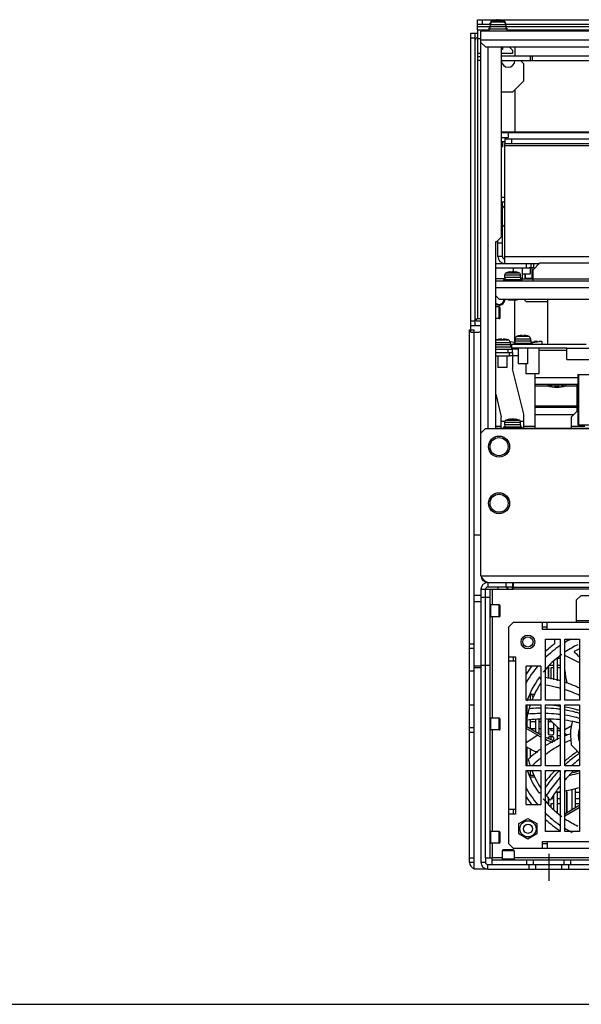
# Model space of a CAD drawing. Header units: millimetres. Extents: x 0 to 2800, y 0 to 2000.
# Tile 2 of 28: x 700 to 948, y 0 to 435. Entities that reach past the tile are written whole.
import ezdxf

# ---------------------------------------------------------------- set-up
doc = ezdxf.new("R2010")
doc.units = ezdxf.units.MM
doc.header["$LTSCALE"] = 154
doc.linetypes.add('CENTER', pattern=[0.6, 0.375, -0.075, 0.075, -0.075])
doc.layers.get('0').update_dxf_attribs({"linetype": 'CONTINUOUS'})
for name, color, linetype in [('00_COMPONENTS', 7, 'CONTINUOUS'), ('DEFAULT_1', 7, 'CENTER'), ('SIZE9', 7, 'CONTINUOUS')]:
    doc.layers.add(name, color=color, linetype=linetype)

msp = doc.modelspace()

# ---------------------------------------------------------------- linework, layer by layer
at = {"color": 7, "linetype": 'CONTINUOUS'}
for p, q in [((902.22, 430.23), (902.22, 434.73)), ((904.22, 434.73), (904.22, 432.73)), ((902.22, 432.73), (907.78, 432.73)), ((907.22, 431.03), (907.22, 429.73)), ((907.67, 431.03), (907.22, 431.03)), ((915.22, 430.53), (907.22, 430.53)), ((907.67, 432.03), (907.67, 430.53)), ((907.76, 432.03), (907.67, 432.03)), ((914.77, 431.53), (907.67, 431.53)), ((907.81, 433.03), (907.72, 432.03)), ((907.81, 432.53), (907.72, 431.53)), ((907.81, 433.03), (907.82, 433.03)), ((907.81, 432.53), (907.82, 432.53)), ((907.82, 433.03), (907.83, 433.15)), ((907.82, 432.53), (907.83, 432.65)), ((910.87, 434.35), (910.87, 434.58)), ((911.57, 434.35), (910.87, 434.35)), ((910.87, 433.85), (910.87, 434.08)), ((911.57, 433.85), (910.87, 433.85)), ((911.57, 434.58), (911.57, 434.35)), ((911.57, 434.08), (911.57, 433.85)), ((914.6, 433.15), (914.61, 433.03)), ((914.6, 432.65), (914.61, 432.53)), ((914.61, 433.03), (914.63, 433.03)), ((914.61, 432.53), (914.63, 432.53)), ((914.63, 433.03), (914.72, 432.03)), ((914.63, 432.53), (914.72, 431.53)), ((914.66, 432.73), (1202.78, 432.73)), ((914.77, 432.03), (914.67, 432.03)), ((914.77, 432.03), (914.77, 430.53)), ((915.22, 431.03), (914.77, 431.03)), ((915.22, 431.03), (915.22, 429.73)), ((899.22, 428.73), (902.22, 428.73)), ((899.22, 426.73), (901.22, 426.73)), ((901.22, 299.73), (901.22, 428.73)), ((903.72, 424.73), (903.72, 429.73)), ((1213.72, 429.73), (903.72, 429.73)), ((903.72, 424.73), (905.72, 422.73)), ((905.72, 422.73), (1211.72, 422.73)), ((913.22, 422.73), (913.22, 421.53)), ((916.22, 422.73), (917.72, 421.23)), ((902.22, 418.43), (902.22, 416.93)), ((913.22, 421.53), (912.72, 421.53)), ((917.72, 419.73), (912.72, 419.73)), ((912.83, 418.73), (1144.72, 418.73)), ((917.72, 421.23), (917.72, 419.73)), ((902.22, 416.93), (903.72, 416.93)), ((912.83, 416.73), (1133.46, 416.73)), ((922.72, 415.23), (921.22, 416.73)), ((922.72, 407.73), (922.72, 415.23)), ((917.72, 402.73), (922.72, 407.73)), ((917.72, 402.73), (912.72, 402.73)), ((1032.72, 384.73), (912.72, 384.73)), ((912.72, 382.73), (915.72, 382.73)), ((914.82, 382.13), (914.82, 382.73)), ((915.72, 384.73), (915.72, 382.73)), ((914.22, 380.73), (912.72, 380.73)), ((913.22, 378.53), (912.72, 378.53)), ((913.22, 380.73), (913.22, 378.53)), ((914.22, 382.13), (914.22, 380.13)), ((914.22, 382.13), (1033.22, 382.13)), ((917.22, 382.13), (917.22, 380.13)), ((912.72, 354.33), (914.22, 354.33)), ((913.22, 330.13), (913.22, 354.33)), ((914.22, 343.13), (913.22, 344.13)), ((913.22, 336.13), (911.22, 336.13)), ((923.72, 327.13), (923.72, 325.13)), ((925.72, 327.13), (925.72, 325.13)), ((929.22, 327.13), (929.22, 326.83)), ((910.22, 325.13), (925.02, 325.13)), ((914.22, 320.83), (914.22, 322.03)), ((914.31, 322.38), (914.28, 322.38)), ((916.71, 323.21), (916.71, 323.32)), ((917.92, 325.13), (917.92, 323.33)), ((918.72, 323.21), (918.72, 323.32)), ((921.15, 322.38), (921.12, 322.38)), ((921.22, 320.83), (921.22, 322.03)), ((921.92, 325.13), (921.92, 320.63)), ((925.42, 322.43), (921.92, 322.43)), ((923.22, 320.63), (923.22, 322.43)), ((923.32, 322.43), (923.32, 320.63)), ((925.42, 325.13), (925.42, 322.43)), ((926.12, 325.13), (926.12, 320.63)), ((913.72, 319.83), (913.72, 319.33)), ((921.72, 319.83), (913.72, 319.83)), ((921.22, 320.83), (914.22, 320.83)), ((914.27, 320.83), (914.27, 319.83)), ((921.17, 320.83), (921.17, 319.83)), ((921.92, 320.63), (921.17, 320.63)), ((921.72, 319.83), (921.72, 319.33)), ((923.22, 320.63), (926.72, 320.63)), ((910.32, 312.73), (910.22, 312.73)), ((915.72, 311.33), (915.72, 310.83)), ((919.72, 310.83), (915.72, 310.83)), ((918.72, 292.73), (918.72, 310.83)), ((919.72, 311.33), (919.72, 310.83)), ((923.72, 310.33), (922.72, 311.33)), ((923.72, 310.33), (933.22, 310.33)), ((911.82, 307.93), (910.22, 307.93)), ((912.22, 303.13), (912.22, 307.53)), ((899.22, 301.73), (901.22, 301.73)), ((902.22, 301.73), (903.72, 301.73)), ((911.82, 302.73), (910.22, 302.73)), ((898.72, 297.73), (900.72, 297.73)), ((899.22, 296.73), (899.22, 299.73)), ((899.22, 299.73), (902.22, 299.73)), ((899.22, 296.73), (902.72, 296.73)), ((900.72, 59.73), (900.72, 297.73)), ((912.87, 293.45), (912.87, 293.68)), ((913.57, 293.45), (912.87, 293.45)), ((913.57, 293.68), (913.57, 293.45)), ((916.5, 292.61), (918.67, 292.28)), ((916.6, 292.25), (916.61, 292.13)), ((916.61, 292.13), (916.63, 292.13)), ((916.63, 292.13), (916.72, 291.13)), ((918.22, 291.73), (918.22, 291.33)), ((926.22, 291.73), (918.22, 291.73)), ((918.67, 292.73), (918.67, 291.73)), ((925.77, 292.73), (918.67, 292.73)), ((918.81, 293.73), (918.72, 292.73)), ((918.81, 293.98), (918.78, 293.98)), ((918.81, 293.73), (918.82, 293.73)), ((918.82, 293.73), (918.83, 293.85)), ((921.87, 295.05), (921.87, 295.28)), ((922.57, 295.05), (921.87, 295.05)), ((922.57, 295.28), (922.57, 295.05)), ((925.6, 293.85), (925.61, 293.73)), ((925.61, 293.73), (925.63, 293.73)), ((925.65, 293.98), (925.62, 293.98)), ((925.63, 293.73), (925.72, 292.73)), ((925.72, 292.73), (925.72, 293.63)), ((925.77, 292.73), (925.77, 291.73)), ((925.77, 292.08), (929.37, 292.63)), ((925.77, 292.38), (927.42, 292.63)), ((926.22, 291.73), (926.22, 291.33)), ((928.57, 292.63), (927.42, 292.63)), ((930.52, 292.63), (929.37, 292.63)), ((930.82, 291.33), (930.82, 292.33)), ((916.77, 291.13), (910.22, 291.13)), ((917.22, 290.13), (910.22, 290.13)), ((910.22, 289.33), (917.72, 289.33)), ((915.72, 287.83), (915.72, 289.33)), ((916.77, 291.13), (916.77, 290.13)), ((917.22, 290.13), (917.22, 289.33)), ((917.72, 287.83), (917.72, 289.33)), ((920.22, 289.73), (920.22, 282.73)), ((924.22, 289.73), (924.22, 282.73)), ((941.72, 284.73), (941.72, 289.73)), ((941.72, 289.73), (979.72, 289.73)), ((911.22, 286.33), (911.22, 281.13)), ((915.22, 286.33), (915.22, 281.13)), ((924.22, 282.73), (920.22, 282.73)), ((941.72, 284.73), (979.72, 284.73)), ((915.22, 281.13), (911.22, 281.13)), ((946.55, 278.14), (946.55, 255.92)), ((946.55, 278.14), (952.04, 278.14)), ((933.22, 273.63), (933.22, 273)), ((936.57, 273.63), (936.57, 273.05)), ((937.87, 273.05), (937.87, 273.63)), ((941.22, 273), (941.22, 273.63)), ((946.22, 263.53), (927.72, 263.53)), ((914.22, 255.83), (914.22, 257.03)), ((914.31, 257.38), (914.28, 257.38)), ((916.71, 258.21), (916.71, 258.32)), ((918.72, 258.21), (918.72, 258.32)), ((921.15, 257.38), (921.12, 257.38)), ((921.22, 255.83), (921.22, 257.03)), ((913.72, 254.83), (913.72, 254.33)), ((921.72, 254.83), (913.72, 254.83)), ((921.22, 255.83), (914.22, 255.83)), ((914.27, 255.83), (914.27, 254.83)), ((921.17, 255.83), (921.17, 254.83)), ((921.72, 254.83), (921.72, 254.33)), ((946.55, 255.92), (974.9, 255.92)), ((900.72, 207.35), (903.72, 207.35)), ((905.72, 183.23), (918.02, 183.23)), ((917.72, 184.23), (906.72, 184.23)), ((907.72, 64.73), (907.72, 183.23)), ((911.22, 184.23), (911.22, 183.23)), ((914.72, 186.23), (914.72, 184.23)), ((915.22, 184.23), (915.22, 183.23)), ((917.72, 186.23), (917.72, 184.23)), ((918.02, 186.23), (918.02, 183.23)), ((918.02, 184.23), (1199.42, 184.23)), ((903.72, 179.73), (907.72, 179.73)), ((911.82, 176.33), (908.12, 176.33)), ((912.22, 171.53), (912.22, 175.93)), ((911.82, 171.13), (908.12, 171.13)), ((932.97, 166.53), (930.97, 166.53)), ((936.34, 159.19), (936.34, 161.23)), ((898.72, 159.23), (900.72, 159.23)), ((898.72, 157.23), (900.72, 157.23)), ((917.92, 153.48), (917.92, 151.48)), ((937.47, 142.87), (937.47, 152.79)), ((903.72, 149.73), (907.72, 149.73)), ((933.47, 149.19), (933.47, 143.86)), ((934.72, 143.55), (934.72, 148.73)), ((934.72, 148.73), (935.97, 148.73)), ((935.97, 143.24), (935.97, 151.69)), ((937.47, 148.73), (938.72, 148.73)), ((898.72, 147.23), (900.72, 147.23)), ((930.22, 143.43), (929.58, 144.53)), ((930.16, 145.32), (930.22, 145.23)), ((941.47, 142.98), (941.47, 141.88)), ((925.47, 136.89), (925.47, 134.23)), ((925.98, 136.76), (925.66, 137.32)), ((898.72, 132.23), (900.72, 132.23)), ((923.97, 132.23), (923.97, 126.4)), ((911.82, 126.33), (908.12, 126.33)), ((898.72, 122.23), (900.72, 122.23)), ((912.22, 121.53), (912.22, 125.93)), ((923.72, 122.78), (929.23, 119.59)), ((928.78, 118.82), (923.72, 121.74)), ((923.97, 125.49), (923.97, 122.63)), ((925.47, 125.54), (925.47, 121.77)), ((927.97, 120.32), (927.97, 125.62)), ((929.47, 119.47), (929.47, 125.66)), ((933.47, 125.79), (933.47, 119.53)), ((934.72, 124.73), (934.72, 125.15)), ((934.72, 120.73), (934.72, 121.73)), ((935.97, 119.53), (935.97, 123.97)), ((937.47, 116.72), (937.47, 122.55)), ((898.72, 120.23), (900.72, 120.23)), ((911.82, 121.13), (908.12, 121.13)), ((933.47, 117.53), (933.47, 117.43)), ((933.97, 119.03), (935.47, 119.03)), ((935.47, 118.03), (933.97, 118.03)), ((935.97, 120.73), (934.72, 120.73)), ((934.72, 116.9), (934.72, 118.03)), ((935.97, 116.42), (935.97, 117.53)), ((938.72, 120.73), (937.47, 120.73)), ((937.47, 118.73), (938.72, 118.73)), ((941.79, 118.7), (940.72, 119.6)), ((943.22, 118.73), (943.61, 114.54)), ((923.97, 113.64), (923.97, 105.23)), ((925.47, 112.88), (925.47, 108.81)), ((927.97, 110.73), (927.97, 111.63)), ((938.63, 105.44), (938.5, 105.31)), ((938.72, 105.35), (938.58, 105.23)), ((925.17, 101.23), (927.06, 101.23)), ((927.46, 100.33), (925.31, 100.33)), ((925.47, 103.23), (925.47, 101.23)), ((945.47, 102.7), (945.47, 103.23)), ((930.21, 95.71), (930.13, 95.59)), ((930.22, 95.7), (930.13, 95.59)), ((930.23, 93.33), (929.59, 93.33)), ((935.97, 85.78), (935.97, 92.4)), ((937.47, 84.67), (937.47, 93.78)), ((941.47, 94.48), (941.47, 84.53)), ((943.97, 85.97), (943.97, 94.92)), ((945.47, 86.84), (945.47, 95.33)), ((933.47, 91.13), (933.47, 88.28)), ((935.97, 90.73), (934.72, 90.73)), ((934.72, 88.73), (935.97, 88.73)), ((934.72, 87.03), (934.72, 88.73)), ((938.72, 90.73), (937.47, 90.73)), ((937.47, 88.73), (938.72, 88.73)), ((940.72, 84.09), (946.72, 87.56)), ((941.72, 90.73), (941.47, 90.73)), ((941.47, 88.73), (941.72, 88.73)), ((947.22, 90.73), (945.47, 90.73)), ((945.47, 88.73), (947.22, 88.73)), ((917.92, 85.98), (917.92, 83.98)), ((947.17, 86.78), (940.72, 83.06)), ((920.52, 79.76), (924.47, 82.04)), ((920.52, 75.2), (920.52, 79.76)), ((924.47, 82.04), (928.42, 79.76)), ((928.42, 79.76), (928.42, 75.2)), ((947.22, 78.73), (947.13, 78.67)), ((911.82, 76.33), (908.12, 76.33)), ((912.22, 71.53), (912.22, 75.93)), ((924.47, 72.92), (920.52, 75.2)), ((928.42, 75.2), (924.47, 72.92)), ((911.82, 71.13), (908.12, 71.13)), ((930.97, 70.93), (932.97, 70.93)), ((913.12, 67.83), (913.12, 64.13)), ((917.92, 68.23), (913.52, 68.23)), ((918.32, 67.83), (918.32, 64.13)), ((898.72, 64.73), (900.72, 64.73)), ((898.72, 62.73), (900.72, 62.73)), ((905.72, 64.73), (908.72, 64.73)), ((905.72, 64.73), (905.72, 62.73)), ((906.72, 61.73), (908.72, 61.73)), ((908.72, 61.73), (908.72, 64.73)), ((908.72, 63.73), (1208.72, 63.73)), ((923.97, 61.73), (923.97, 63.73)), ((923.97, 61.73), (943.47, 61.73)), ((924.97, 59.73), (924.97, 61.73)), ((926.97, 61.73), (926.97, 63.73)), ((927.97, 59.73), (927.97, 61.73)), ((939.47, 59.73), (939.47, 61.73)), ((940.47, 61.73), (940.47, 63.73)), ((942.47, 59.73), (942.47, 61.73)), ((943.47, 61.73), (943.47, 63.73)), ((906.72, 59.73), (900.72, 59.73)), ((0, 0), (2800, 0))]:
    msp.add_line(p, q, dxfattribs=at)
at = {"color": 3, "linetype": 'CONTINUOUS'}
for p, q in [((902.22, 434.73), (1215.22, 434.73)), ((899.22, 299.73), (899.22, 428.73)), ((902.22, 430.23), (902.22, 418.43)), ((902.22, 430.23), (907.22, 430.23)), ((915.22, 430.23), (1202.22, 430.23)), ((903.72, 189.23), (903.72, 424.73)), ((912.72, 422.73), (912.72, 338.73)), ((902.22, 418.43), (903.72, 418.43)), ((914.22, 327.13), (914.22, 380.13)), ((914.22, 380.13), (1033.22, 380.13)), ((912.72, 356.33), (914.22, 356.33)), ((910.22, 254.23), (910.22, 336.73)), ((910.22, 336.73), (910.72, 336.73)), ((910.72, 336.73), (912.72, 338.73)), ((911.22, 330.13), (911.22, 337.23)), ((910.22, 327.13), (929.52, 327.13)), ((929.72, 327.33), (926.72, 324.33)), ((927.02, 325.13), (927.02, 327.13)), ((929.72, 327.33), (974.55, 327.33)), ((927.02, 325.13), (925.02, 325.13)), ((926.72, 319.33), (926.72, 324.33)), ((1207.22, 319.33), (910.22, 319.33)), ((910.22, 312.83), (911.72, 311.33)), ((911.72, 311.33), (1205.72, 311.33)), ((898.72, 62.73), (898.72, 297.73)), ((902.22, 299.73), (903.72, 299.73)), ((903.72, 296.73), (902.72, 296.73)), ((910.22, 287.83), (917.72, 287.83)), ((916.32, 286.33), (916.32, 287.83)), ((917.22, 290.63), (916.77, 290.63)), ((920.22, 289.33), (917.72, 289.33)), ((917.72, 287.83), (917.72, 280.56)), ((910.22, 286.33), (916.32, 286.33)), ((922.72, 260.56), (917.72, 280.56)), ((927.72, 254.33), (927.72, 278.33)), ((946.55, 273.63), (927.72, 273.63)), ((910.22, 269.33), (912.72, 259.33)), ((943.72, 259.33), (946.55, 262.16)), ((912.72, 254.33), (912.72, 259.33)), ((922.72, 254.33), (922.72, 260.56)), ((943.72, 254.33), (943.72, 259.33)), ((905.72, 254.23), (903.72, 252.23)), ((905.72, 254.23), (982.72, 254.23)), ((910.22, 254.33), (1207.22, 254.33)), ((903.72, 183.23), (903.72, 62.73)), ((905.72, 64.73), (905.72, 183.23)), ((906.72, 186.23), (1210.72, 186.23)), ((947.92, 180.53), (945.92, 178.53)), ((945.92, 168.53), (945.92, 178.53)), ((947.92, 180.53), (981.92, 180.53)), ((917.92, 168.53), (915.92, 166.53)), ((915.92, 166.53), (915.92, 70.93)), ((1199.52, 168.53), (917.92, 168.53)), ((930.97, 165.53), (930.97, 168.53)), ((932.97, 165.53), (930.97, 165.53)), ((932.97, 165.53), (932.97, 168.53)), ((932.22, 134.23), (932.22, 161.23)), ((932.22, 161.23), (938.72, 161.23)), ((938.72, 161.23), (938.72, 134.23)), ((940.72, 134.23), (940.72, 161.23)), ((940.72, 161.23), (947.22, 161.23)), ((947.22, 161.23), (947.22, 134.23)), ((915.92, 153.48), (918.92, 153.48)), ((918.92, 153.48), (918.92, 151.48)), ((938.72, 152.73), (937.47, 152.73)), ((918.92, 151.48), (915.92, 151.48)), ((923.72, 134.23), (923.72, 149.23)), ((930.22, 149.23), (923.72, 149.23)), ((930.22, 149.23), (930.22, 134.23)), ((933.72, 143.8), (933.72, 149.44)), ((934.01, 149.73), (935.97, 149.73)), ((937.47, 149.73), (938.72, 149.73)), ((930.22, 134.23), (923.72, 134.23)), ((923.72, 105.23), (923.72, 132.23)), ((923.72, 132.23), (930.22, 132.23)), ((930.22, 132.23), (930.22, 105.23)), ((938.72, 134.23), (932.22, 134.23)), ((932.22, 105.23), (932.22, 132.23)), ((932.22, 132.23), (938.72, 132.23)), ((938.72, 132.23), (938.72, 105.23)), ((947.22, 134.23), (940.72, 134.23)), ((940.72, 105.23), (940.72, 132.23)), ((940.72, 132.23), (947.22, 132.23)), ((947.22, 132.23), (947.22, 105.23)), ((923.97, 124.73), (923.72, 124.73)), ((927.97, 124.73), (925.47, 124.73)), ((925.53, 121.73), (927.97, 121.73)), ((930.22, 124.73), (929.47, 124.73)), ((929.47, 121.73), (930.22, 121.73)), ((933.72, 124.73), (933.72, 125.8)), ((935.16, 124.73), (933.72, 124.73)), ((933.72, 119.1), (933.72, 121.73)), ((933.72, 121.73), (935.97, 121.73)), ((937.47, 121.73), (938.34, 121.73)), ((933.72, 117.31), (933.72, 117.96)), ((930.22, 105.23), (923.72, 105.23)), ((938.72, 105.23), (932.22, 105.23)), ((947.22, 105.23), (940.72, 105.23)), ((923.72, 88.23), (923.72, 103.23)), ((923.72, 103.23), (930.22, 103.23)), ((930.22, 103.23), (930.22, 88.23)), ((932.22, 103.23), (938.72, 103.23)), ((932.22, 76.23), (932.22, 103.23)), ((938.72, 103.23), (938.72, 76.23)), ((940.72, 103.23), (947.22, 103.23)), ((940.72, 76.23), (940.72, 103.23)), ((947.22, 103.23), (947.22, 76.23)), ((937.47, 93.73), (938.72, 93.73)), ((941.47, 93.73), (941.72, 93.73)), ((941.72, 93.73), (941.72, 84.67)), ((945.47, 93.73), (947.22, 93.73)), ((923.72, 88.23), (930.22, 88.23)), ((933.72, 88.03), (933.72, 90.84)), ((918.92, 85.98), (915.92, 85.98)), ((918.92, 83.98), (915.92, 83.98)), ((918.92, 85.98), (918.92, 83.98)), ((938.72, 76.23), (932.22, 76.23)), ((947.22, 76.23), (940.72, 76.23)), ((915.92, 70.93), (917.92, 68.93)), ((930.97, 71.93), (932.97, 71.93)), ((930.97, 68.93), (930.97, 71.93)), ((932.97, 71.93), (932.97, 68.93)), ((917.92, 68.93), (1199.52, 68.93)), ((908.72, 61.73), (923.97, 61.73)), ((943.47, 61.73), (1173.97, 61.73)), ((906.72, 59.73), (1210.72, 59.73))]:
    msp.add_line(p, q, dxfattribs=at)
at = {"color": 9, "linetype": 'CONTINUOUS'}
for p, q in [((902.22, 431.73), (907.72, 431.73)), ((907.83, 433.15), (908, 433.15)), ((907.83, 432.65), (914.6, 432.65)), ((908.78, 434.29), (913.66, 434.29)), ((908.78, 433.79), (913.66, 433.79)), ((914.43, 433.15), (914.6, 433.15)), ((914.72, 431.73), (1202.72, 431.73)), ((902.22, 426.48), (903.72, 426.48)), ((1213.72, 425.73), (903.72, 425.73)), ((906.72, 422.73), (906.72, 254.23)), ((902.22, 419.93), (903.72, 419.93)), ((912.83, 416.73), (912.83, 418.73)), ((925.44, 418.73), (925.44, 416.73)), ((926.33, 418.73), (926.33, 416.73)), ((902.22, 416.93), (902.22, 302.73)), ((1032.72, 385.06), (912.72, 385.06)), ((914.22, 379.13), (1033.22, 379.13)), ((913.22, 330.13), (911.22, 330.13)), ((914.22, 330.13), (973.72, 330.13)), ((914.22, 322.03), (921.22, 322.03)), ((914.94, 322.98), (920.49, 322.98)), ((916.62, 323.22), (916.62, 323.27)), ((918.81, 323.22), (918.81, 323.27)), ((914.27, 320.33), (910.22, 320.33)), ((921.17, 320.33), (977.59, 320.33)), ((1207.22, 316.33), (910.22, 316.33)), ((911.82, 302.73), (911.82, 307.93)), ((902.22, 302.73), (903.72, 302.73)), ((910.22, 292.25), (916.6, 292.25)), ((910.78, 293.39), (915.66, 293.39)), ((918.72, 293.63), (918.8, 293.63)), ((918.83, 293.85), (925.6, 293.85)), ((919.78, 294.99), (924.66, 294.99)), ((925.64, 293.63), (925.72, 293.63)), ((941.72, 288.63), (929.32, 288.63)), ((920.22, 286.33), (916.32, 286.33)), ((946.55, 276.63), (927.72, 276.63)), ((946.97, 255.92), (946.97, 278.14)), ((933.22, 272.99), (927.72, 272.99)), ((934.72, 273.26), (934.72, 272.65)), ((939.72, 272.65), (939.72, 273.26)), ((946.22, 272.99), (941.22, 272.99)), ((946.22, 261.83), (946.22, 273.63)), ((946.22, 264.13), (927.72, 264.13)), ((914.27, 257.33), (912.72, 257.33)), ((914.22, 257.03), (921.22, 257.03)), ((914.94, 257.98), (920.49, 257.98)), ((916.62, 258.22), (916.62, 258.27)), ((918.81, 258.22), (918.81, 258.27)), ((922.72, 257.33), (921.17, 257.33)), ((944.7, 260.31), (927.72, 260.31)), ((910.22, 255.33), (912.72, 255.33)), ((922.72, 255.33), (927.72, 255.33)), ((943.72, 255.33), (949.59, 255.33)), ((903.72, 189.23), (1213.72, 189.23)), ((903.72, 183.23), (905.72, 183.23)), ((906.72, 186.23), (906.72, 184.23)), ((908.72, 183.23), (908.72, 176.33)), ((1009.72, 183.23), (918.02, 183.23)), ((900.72, 180.65), (903.72, 180.65)), ((900.72, 177.83), (903.72, 177.83)), ((908.12, 171.13), (908.12, 176.33)), ((911.82, 171.13), (911.82, 176.33)), ((908.72, 171.13), (908.72, 126.33)), ((998.47, 165.53), (932.97, 165.53)), ((945.92, 169.53), (983.92, 169.53)), ((947.22, 150.81), (940.72, 154.02)), ((903.72, 149.24), (900.72, 149.24)), ((903.72, 148.53), (900.72, 148.53)), ((918.92, 151.48), (918.92, 85.98)), ((927.34, 136.85), (925.98, 136.76)), ((908.12, 121.13), (908.12, 126.33)), ((911.82, 121.13), (911.82, 126.33)), ((943.6, 122.86), (940.72, 121.21)), ((908.72, 121.13), (908.72, 76.33)), ((928.78, 118.82), (923.72, 115.43)), ((946.41, 111.65), (945.98, 111.36)), ((908.12, 71.13), (908.12, 76.33)), ((911.82, 71.13), (911.82, 76.33)), ((908.72, 71.13), (908.72, 64.73)), ((932.97, 71.93), (998.47, 71.93)), ((918.32, 67.83), (913.12, 67.83)), ((903.72, 62.73), (905.72, 62.73)), ((906.72, 59.73), (906.72, 61.73)), ((913.12, 64.73), (908.72, 64.73)), ((918.32, 64.13), (913.12, 64.13)), ((1009.12, 64.73), (918.32, 64.73))]:
    msp.add_line(p, q, dxfattribs=at)
at = {"color": 3, "linetype": 'CONTINUOUS'}
for centre, radius in [((911.72, 246.23), 4.65), ((911.72, 221.23), 4.65), ((924.47, 159.98), 2.25), ((924.47, 77.48), 3.57)]:
    msp.add_circle(centre, radius, dxfattribs=at)
at = {"color": 7, "linetype": 'CONTINUOUS'}
for centre, radius in [((911.72, 246.23), 4), ((911.72, 221.23), 4), ((924.47, 159.98), 3.06), ((924.47, 77.48), 2)]:
    msp.add_circle(centre, radius, dxfattribs=at)
for centre, radius, start, end in [((911.22, 425.63), 8.99, 95.4235, 105.7277), ((911.22, 425.13), 8.99, 95.4235, 105.7277), ((911.22, 425.63), 8.99, 74.2723, 84.5765), ((911.22, 425.13), 8.99, 74.2723, 84.5765), ((902.22, 425.73), 1, 90, 180), ((915.72, 416.73), 3, 180.3811, 360), ((914.22, 351.33), 1, 90, 180), ((914.22, 330.13), 1, 180, 270), ((915.22, 322.03), 1, 159.4724, 180), ((917.72, 314.43), 8.99, 97.9909, 107.9906), ((916.63, 322.26), 1.08, 90.7384, 92.4588), ((918.81, 322.26), 1.08, 87.5412, 89.2615), ((917.72, 314.43), 8.99, 72.0094, 82.0091), ((920.22, 322.03), 1, 0, 20.5276), ((911.72, 311.23), 2.6, 234.6995, 2.2359), ((911.82, 307.53), 0.4, 0, 90), ((902.22, 302.73), 1, 180, 270), ((911.82, 303.13), 0.4, 270, 360), ((913.22, 284.73), 8.99, 95.4235, 105.7277), ((913.22, 284.73), 8.99, 74.2723, 84.5765), ((919.72, 293.63), 1, 159.4724, 180), ((919.75, 293.62), 1, 144.0157, 159.269), ((922.22, 286.33), 8.99, 95.4235, 105.7277), ((922.22, 286.33), 8.99, 74.2723, 84.5765), ((924.69, 293.62), 1, 20.731, 35.9843), ((924.72, 293.63), 1, 0, 20.5276), ((928.57, 292.33), 0.3, 44.8565, 90), ((930.52, 292.33), 0.3, 0, 90), ((916.87, 290.63), 0.6, 53.344, 105.1752), ((937.22, 286.66), 13.63, 252.9385, 287.0615), ((937.22, 286.66), 14.23, 253.6783, 286.3217), ((946.22, 263.03), 0.5, 46.7344, 90), ((915.22, 257.03), 1, 159.4724, 180), ((917.72, 249.43), 8.99, 97.9909, 107.9906), ((916.63, 257.26), 1.08, 90.7384, 92.4588), ((918.81, 257.26), 1.08, 87.5412, 89.2615), ((917.72, 249.43), 8.99, 72.0094, 82.0091), ((920.22, 257.03), 1, 0, 20.5276), ((906.72, 183.23), 1, 90, 180), ((914.72, 183.23), 1, 0, 62.9094), ((908.12, 175.93), 0.4, 90, 180), ((911.82, 175.93), 0.4, 0, 90), ((908.12, 171.53), 0.4, 180, 270), ((911.82, 171.53), 0.4, 270, 360), ((965.72, 118.73), 48, 117.6972, 121.5982), ((965.72, 118.73), 48, 124.4908, 134.5681), ((965.72, 118.73), 50, 125.9827, 132.0787), ((965.72, 118.73), 44.4, 115.6366, 123.7287), ((965.72, 118.73), 42.45, 115.837, 119.4113), ((965.72, 118.73), 44.4, 126.392, 140.9244), ((965.72, 118.73), 48, 140.2659, 151.742), ((965.72, 118.73), 50, 142.381, 147.1824), ((965.72, 118.73), 44.4, 144.5902, 160), ((1001.22, 154.22), 60.9, 186.4046, 191.7496), ((965.72, 118.73), 42.45, 146.7561, 158.5497), ((978.72, 167.21), 60.9, 210, 211.3525), ((965.72, 118.73), 42.45, 161.4497, 170.8399), ((908.12, 125.93), 0.4, 90, 180), ((911.82, 125.93), 0.4, 0, 90), ((978.72, 167.21), 60.9, 222.8576, 228.8842), ((965.72, 118.73), 22.5, 164.6498, 180), ((966.01, 120.49), 19.23, 167.7863, 168.8088), ((908.12, 121.53), 0.4, 180, 270), ((911.82, 121.53), 0.4, 270, 360), ((954.23, 162.9), 50.9, 240, 241.822), ((954.23, 162.9), 50, 240, 241.276), ((954.23, 162.9), 50, 243.8499, 249.1117), ((933.97, 119.53), 0.5, 180, 270), ((933.97, 117.53), 0.5, 90, 180), ((935.47, 119.53), 0.5, 270, 360), ((935.47, 117.53), 0.5, 0, 90), ((958.3, 73.18), 48.57, 113.9391, 116.9304), ((959.08, 71.28), 50.63, 108.2509, 111.3697), ((965.72, 118.73), 19, 172.1912, 187.8088), ((952.74, 167.22), 60.9, 241.51, 246.7333), ((958.08, 73.63), 48.06, 116.9339, 122.6492), ((954.23, 162.9), 50.9, 244.3475, 248.118), ((959.76, 124.72), 18.68, 224.3741, 227.8086), ((965.72, 118.73), 42.45, 194.434, 198.5448), ((965.72, 118.73), 44.4, 200, 215.4098), ((965.72, 118.73), 42.45, 201.3817, 213.2487), ((986.61, 57.9), 63.91, 135.3927, 135.9671), ((986.21, 58.28), 63.35, 134.6511, 135.3929), ((933.69, 151.23), 50.9, 280.6104, 285.4372), ((933.69, 151.23), 50, 282.1778, 285.7384), ((965.72, 118.73), 48, 208.1009, 219.6715), ((930.23, 154.23), 60.9, 279.9313, 286.2179), ((965.72, 118.73), 50, 212.8176, 217.619), ((965.72, 118.73), 42.45, 217.8883, 222.2684), ((930.23, 154.23), 60.9, 276.3421, 278.0182), ((965.72, 118.73), 44.4, 219.0756, 233.608), ((921.72, 130.86), 50, 300, 300.6763), ((965.72, 118.73), 48, 225.2471, 235.5695), ((965.72, 118.73), 50, 227.889, 237.296), ((965.72, 118.73), 44.4, 236.2713, 244.3634), ((908.12, 75.93), 0.4, 90, 180), ((911.82, 75.93), 0.4, 0, 90), ((965.72, 118.73), 48, 238.3342, 243.0965), ((908.12, 71.53), 0.4, 180, 270), ((911.82, 71.53), 0.4, 270, 360), ((913.52, 67.83), 0.4, 90, 180), ((917.92, 67.83), 0.4, 0, 90), ((906.72, 62.73), 1, 180, 270), ((913.52, 64.13), 0.4, 180, 270), ((917.92, 64.13), 0.4, 270, 360)]:
    msp.add_arc(centre, radius, start, end, dxfattribs=at)
at = {"color": 3, "linetype": 'CONTINUOUS'}
for centre, start, end in [((902.22, 425.73), 90, 107.0291), ((914.22, 351.33), 90, 107.0291), ((914.22, 330.13), 180, 270), ((902.22, 302.73), 252.9709, 270), ((906.72, 189.23), 180, 270), ((906.72, 183.23), 90, 180), ((914.72, 183.23), 0, 18.2226), ((901.72, 62.73), 180, 252.9709), ((906.72, 62.73), 180, 270)]:
    msp.add_arc(centre, 3, start, end, dxfattribs=at)
at = {"color": 9, "linetype": 'CONTINUOUS'}
for centre, radius, start, end in [((911.72, 311.23), 2.2, 226.3458, 2.6542), ((922.91, 81.12), 60.53, 83.0573, 83.5155), ((923.79, 85.78), 55.78, 65.067, 72.322), ((965.72, 64.63), 56.65, 113.2997, 116.2928)]:
    msp.add_arc(centre, radius, start, end, dxfattribs=at)
at = {"color": 7, "linetype": 'CONTINUOUS'}
for points, knots in [([(908.78, 434.29), (908.65, 434.25), (908.41, 434.14), (908.11, 433.88), (907.91, 433.54), (907.85, 433.28), (907.83, 433.15)], [0, 0, 0, 0, 0.250019, 0.500017, 0.750008, 1, 1, 1, 1]), ([(908.78, 433.79), (908.65, 433.75), (908.41, 433.64), (908.11, 433.38), (907.91, 433.04), (907.85, 432.78), (907.83, 432.65)], [0, 0, 0, 0, 0.250019, 0.500017, 0.750008, 1, 1, 1, 1]), ([(910.87, 434.58), (910.87, 434.59), (910.85, 434.6), (910.83, 434.6), (910.78, 434.6), (910.72, 434.6), (910.64, 434.6), (910.52, 434.6), (910.43, 434.59), (910.37, 434.58)], [0, 0, 0, 0, 0.025153, 0.082776, 0.174666, 0.298065, 0.448454, 0.620089, 1, 1, 1, 1]), ([(910.87, 434.08), (910.87, 434.09), (910.85, 434.1), (910.83, 434.1), (910.78, 434.1), (910.72, 434.1), (910.64, 434.1), (910.52, 434.1), (910.43, 434.09), (910.37, 434.08)], [0, 0, 0, 0, 0.025153, 0.082776, 0.174666, 0.298065, 0.448454, 0.620089, 1, 1, 1, 1]), ([(912.07, 434.58), (912, 434.59), (911.91, 434.6), (911.79, 434.6), (911.72, 434.6), (911.66, 434.6), (911.61, 434.6), (911.58, 434.6), (911.57, 434.59), (911.57, 434.58)], [0, 0, 0, 0, 0.379911, 0.551546, 0.701935, 0.825334, 0.917224, 0.974847, 1, 1, 1, 1]), ([(912.07, 434.08), (912, 434.09), (911.91, 434.1), (911.79, 434.1), (911.72, 434.1), (911.66, 434.1), (911.61, 434.1), (911.58, 434.1), (911.57, 434.09), (911.57, 434.08)], [0, 0, 0, 0, 0.379911, 0.551546, 0.701935, 0.825334, 0.917224, 0.974847, 1, 1, 1, 1]), ([(914.6, 433.15), (914.59, 433.28), (914.53, 433.54), (914.32, 433.88), (914.02, 434.14), (913.78, 434.25), (913.66, 434.29)], [0, 0, 0, 0, 0.249992, 0.499983, 0.749981, 1, 1, 1, 1]), ([(914.6, 432.65), (914.59, 432.78), (914.53, 433.04), (914.32, 433.38), (914.02, 433.64), (913.78, 433.75), (913.66, 433.79)], [0, 0, 0, 0, 0.249992, 0.499983, 0.749981, 1, 1, 1, 1]), ([(914.94, 322.98), (914.8, 322.93), (914.53, 322.78), (914.36, 322.52), (914.31, 322.38)], [0, 0, 0, 0, 0.500107, 1, 1, 1, 1]), ([(916.58, 323.34), (916.57, 323.34), (916.53, 323.34), (916.5, 323.33), (916.47, 323.33)], [0, 0, 0, 0, 0.225251, 1, 1, 1, 1]), ([(916.58, 323.24), (916.58, 323.25), (916.6, 323.26), (916.61, 323.26), (916.62, 323.27)], [0, 0, 0, 0, 0.339252, 1, 1, 1, 1]), ([(916.71, 323.21), (916.68, 323.21), (916.64, 323.22), (916.6, 323.23), (916.58, 323.24), (916.58, 323.24)], [0, 0, 0, 0, 0.701083, 0.898107, 1, 1, 1, 1]), ([(916.66, 323.34), (916.66, 323.34), (916.64, 323.34), (916.63, 323.34), (916.61, 323.34)], [0, 0, 0, 0, 0.220462, 1, 1, 1, 1]), ([(916.62, 323.27), (916.65, 323.28), (916.68, 323.29), (916.7, 323.31), (916.71, 323.32), (916.71, 323.32)], [0, 0, 0, 0, 0.68699, 0.886655, 1, 1, 1, 1]), ([(916.69, 323.34), (916.68, 323.34), (916.68, 323.34), (916.67, 323.34), (916.66, 323.34)], [0, 0, 0, 0, 0.223357, 1, 1, 1, 1]), ([(916.71, 323.33), (916.7, 323.33), (916.7, 323.33), (916.69, 323.34), (916.69, 323.34)], [0, 0, 0, 0, 0.199788, 1, 1, 1, 1]), ([(916.71, 323.32), (916.71, 323.32), (916.71, 323.33), (916.71, 323.33), (916.71, 323.33)], [0, 0, 0, 0, 0.688001, 1, 1, 1, 1]), ([(917.14, 323.27), (917.12, 323.26), (917.05, 323.24), (916.91, 323.22), (916.79, 323.21), (916.71, 323.21)], [0, 0, 0, 0, 0.193685, 0.453229, 1, 1, 1, 1]), ([(918.29, 323.27), (918.26, 323.28), (918.18, 323.3), (917.99, 323.33), (917.72, 323.35), (917.45, 323.33), (917.26, 323.3), (917.18, 323.28), (917.14, 323.27)], [0, 0, 0, 0, 0.093495, 0.212924, 0.500001, 0.787077, 0.906506, 1, 1, 1, 1]), ([(918.72, 323.21), (918.64, 323.21), (918.53, 323.22), (918.38, 323.24), (918.32, 323.26), (918.29, 323.27)], [0, 0, 0, 0, 0.546771, 0.806315, 1, 1, 1, 1]), ([(918.73, 323.33), (918.73, 323.33), (918.73, 323.33), (918.72, 323.32), (918.72, 323.32)], [0, 0, 0, 0, 0.311991, 1, 1, 1, 1]), ([(918.72, 323.32), (918.72, 323.32), (918.73, 323.31), (918.76, 323.29), (918.79, 323.28), (918.81, 323.27)], [0, 0, 0, 0, 0.113345, 0.31301, 1, 1, 1, 1]), ([(918.85, 323.24), (918.85, 323.24), (918.84, 323.23), (918.8, 323.22), (918.76, 323.21), (918.72, 323.21)], [0, 0, 0, 0, 0.101893, 0.298917, 1, 1, 1, 1]), ([(918.75, 323.34), (918.75, 323.34), (918.74, 323.34), (918.74, 323.33), (918.73, 323.33)], [0, 0, 0, 0, 0.302221, 1, 1, 1, 1]), ([(918.77, 323.34), (918.77, 323.34), (918.76, 323.34), (918.76, 323.34), (918.75, 323.34)], [0, 0, 0, 0, 0.276721, 1, 1, 1, 1]), ([(918.82, 323.34), (918.82, 323.34), (918.8, 323.34), (918.79, 323.34), (918.77, 323.34)], [0, 0, 0, 0, 0.279301, 1, 1, 1, 1]), ([(918.81, 323.27), (918.82, 323.26), (918.84, 323.26), (918.85, 323.25), (918.85, 323.24)], [0, 0, 0, 0, 0.660748, 1, 1, 1, 1]), ([(918.97, 323.33), (918.96, 323.33), (918.92, 323.34), (918.88, 323.34), (918.86, 323.34)], [0, 0, 0, 0, 0.273739, 1, 1, 1, 1]), ([(921.12, 322.38), (921.07, 322.52), (920.9, 322.78), (920.64, 322.93), (920.49, 322.98)], [0, 0, 0, 0, 0.499893, 1, 1, 1, 1]), ([(901.51, 302.23), (901.5, 302.22), (901.48, 302.2), (901.46, 302.18), (901.45, 302.17)], [0, 0, 0, 0, 0.506912, 1, 1, 1, 1]), ([(902.22, 302.73), (902.15, 302.69), (901.91, 302.53), (901.67, 302.37), (901.51, 302.23)], [0, 0, 0, 0, 0.267447, 1, 1, 1, 1]), ([(910.78, 293.39), (910.67, 293.36), (910.47, 293.27), (910.29, 293.14), (910.22, 293.06)], [0, 0, 0, 0, 0.500021, 1, 1, 1, 1]), ([(912.87, 293.68), (912.87, 293.69), (912.85, 293.7), (912.83, 293.7), (912.78, 293.7), (912.72, 293.7), (912.64, 293.7), (912.52, 293.7), (912.43, 293.69), (912.37, 293.68)], [0, 0, 0, 0, 0.025153, 0.082776, 0.174666, 0.298065, 0.448454, 0.620089, 1, 1, 1, 1]), ([(914.07, 293.68), (914, 293.69), (913.91, 293.7), (913.79, 293.7), (913.72, 293.7), (913.66, 293.7), (913.61, 293.7), (913.58, 293.7), (913.57, 293.69), (913.57, 293.68)], [0, 0, 0, 0, 0.379911, 0.551546, 0.701935, 0.825334, 0.917224, 0.974847, 1, 1, 1, 1]), ([(916.6, 292.25), (916.59, 292.38), (916.53, 292.64), (916.32, 292.98), (916.02, 293.24), (915.78, 293.35), (915.66, 293.39)], [0, 0, 0, 0, 0.249992, 0.499983, 0.749981, 1, 1, 1, 1]), ([(919.78, 294.99), (919.65, 294.95), (919.41, 294.84), (919.11, 294.58), (918.91, 294.24), (918.85, 293.98), (918.83, 293.85)], [0, 0, 0, 0, 0.250019, 0.500017, 0.750008, 1, 1, 1, 1]), ([(921.87, 295.28), (921.87, 295.29), (921.85, 295.29), (921.83, 295.3), (921.78, 295.3), (921.72, 295.3), (921.64, 295.3), (921.52, 295.3), (921.43, 295.29), (921.37, 295.28)], [0, 0, 0, 0, 0.025153, 0.082776, 0.174666, 0.298065, 0.448454, 0.620089, 1, 1, 1, 1]), ([(923.07, 295.28), (923, 295.29), (922.91, 295.3), (922.79, 295.3), (922.72, 295.3), (922.66, 295.3), (922.61, 295.3), (922.58, 295.29), (922.57, 295.29), (922.57, 295.28)], [0, 0, 0, 0, 0.379911, 0.551546, 0.701935, 0.825334, 0.917224, 0.974847, 1, 1, 1, 1]), ([(925.6, 293.85), (925.59, 293.98), (925.53, 294.24), (925.32, 294.58), (925.02, 294.84), (924.78, 294.95), (924.66, 294.99)], [0, 0, 0, 0, 0.249992, 0.499983, 0.749981, 1, 1, 1, 1]), ([(914.94, 257.98), (914.8, 257.93), (914.53, 257.78), (914.36, 257.52), (914.31, 257.38)], [0, 0, 0, 0, 0.500107, 1, 1, 1, 1]), ([(916.58, 258.34), (916.57, 258.34), (916.53, 258.34), (916.5, 258.33), (916.47, 258.33)], [0, 0, 0, 0, 0.225251, 1, 1, 1, 1]), ([(916.58, 258.24), (916.58, 258.25), (916.6, 258.26), (916.61, 258.26), (916.62, 258.27)], [0, 0, 0, 0, 0.339252, 1, 1, 1, 1]), ([(916.71, 258.21), (916.68, 258.21), (916.64, 258.22), (916.6, 258.23), (916.58, 258.24), (916.58, 258.24)], [0, 0, 0, 0, 0.701083, 0.898107, 1, 1, 1, 1]), ([(916.66, 258.34), (916.66, 258.34), (916.64, 258.34), (916.63, 258.34), (916.61, 258.34)], [0, 0, 0, 0, 0.220462, 1, 1, 1, 1]), ([(916.62, 258.27), (916.65, 258.28), (916.68, 258.29), (916.7, 258.31), (916.71, 258.32), (916.71, 258.32)], [0, 0, 0, 0, 0.68699, 0.886655, 1, 1, 1, 1]), ([(916.69, 258.34), (916.68, 258.34), (916.68, 258.34), (916.67, 258.34), (916.66, 258.34)], [0, 0, 0, 0, 0.223357, 1, 1, 1, 1]), ([(916.71, 258.33), (916.7, 258.33), (916.7, 258.33), (916.69, 258.34), (916.69, 258.34)], [0, 0, 0, 0, 0.199788, 1, 1, 1, 1]), ([(916.71, 258.32), (916.71, 258.32), (916.71, 258.33), (916.71, 258.33), (916.71, 258.33)], [0, 0, 0, 0, 0.688001, 1, 1, 1, 1]), ([(917.14, 258.27), (917.12, 258.26), (917.05, 258.24), (916.91, 258.22), (916.79, 258.21), (916.71, 258.21)], [0, 0, 0, 0, 0.193685, 0.453229, 1, 1, 1, 1]), ([(918.29, 258.27), (918.26, 258.28), (918.18, 258.3), (917.99, 258.33), (917.72, 258.35), (917.45, 258.33), (917.26, 258.3), (917.18, 258.28), (917.14, 258.27)], [0, 0, 0, 0, 0.093495, 0.212924, 0.500001, 0.787077, 0.906506, 1, 1, 1, 1]), ([(918.72, 258.21), (918.64, 258.21), (918.53, 258.22), (918.38, 258.24), (918.32, 258.26), (918.29, 258.27)], [0, 0, 0, 0, 0.546771, 0.806315, 1, 1, 1, 1]), ([(918.73, 258.33), (918.73, 258.33), (918.73, 258.33), (918.72, 258.32), (918.72, 258.32)], [0, 0, 0, 0, 0.311991, 1, 1, 1, 1]), ([(918.72, 258.32), (918.72, 258.32), (918.73, 258.31), (918.76, 258.29), (918.79, 258.28), (918.81, 258.27)], [0, 0, 0, 0, 0.113345, 0.31301, 1, 1, 1, 1]), ([(918.85, 258.24), (918.85, 258.24), (918.84, 258.23), (918.8, 258.22), (918.76, 258.21), (918.72, 258.21)], [0, 0, 0, 0, 0.101893, 0.298917, 1, 1, 1, 1]), ([(918.75, 258.34), (918.75, 258.34), (918.74, 258.34), (918.74, 258.33), (918.73, 258.33)], [0, 0, 0, 0, 0.302221, 1, 1, 1, 1]), ([(918.77, 258.34), (918.77, 258.34), (918.76, 258.34), (918.76, 258.34), (918.75, 258.34)], [0, 0, 0, 0, 0.276721, 1, 1, 1, 1]), ([(918.82, 258.34), (918.82, 258.34), (918.8, 258.34), (918.79, 258.34), (918.77, 258.34)], [0, 0, 0, 0, 0.279301, 1, 1, 1, 1]), ([(918.81, 258.27), (918.82, 258.26), (918.84, 258.26), (918.85, 258.25), (918.85, 258.24)], [0, 0, 0, 0, 0.660748, 1, 1, 1, 1]), ([(918.97, 258.33), (918.96, 258.33), (918.92, 258.34), (918.88, 258.34), (918.86, 258.34)], [0, 0, 0, 0, 0.273739, 1, 1, 1, 1]), ([(921.12, 257.38), (921.07, 257.52), (920.9, 257.78), (920.64, 257.93), (920.49, 257.98)], [0, 0, 0, 0, 0.499893, 1, 1, 1, 1]), ([(947.37, 153.09), (947.17, 153.31), (946.35, 154.2), (945.51, 155.07), (944.87, 155.71)], [0, 0, 0, 0, 0.24798, 1, 1, 1, 1]), ([(938.79, 142.83), (938.26, 142.98), (936.09, 143.56), (933.89, 143.98), (932.22, 144.22)], [0, 0, 0, 0, 0.248234, 1, 1, 1, 1]), ([(947.36, 139.49), (946.82, 139.76), (944.68, 140.79), (942.46, 141.67), (940.77, 142.22)], [0, 0, 0, 0, 0.250673, 1, 1, 1, 1]), ([(930.21, 130.75), (929.78, 130.75), (928.01, 130.71), (926.25, 130.61), (924.93, 130.49)], [0, 0, 0, 0, 0.246919, 1, 1, 1, 1]), ([(938.74, 131.57), (938.2, 131.65), (936.04, 131.94), (933.86, 132.11), (932.22, 132.18)], [0, 0, 0, 0, 0.247557, 1, 1, 1, 1]), ([(938.74, 130.26), (938.2, 130.33), (936.04, 130.58), (933.86, 130.71), (932.22, 130.74)], [0, 0, 0, 0, 0.247134, 1, 1, 1, 1]), ([(947.23, 129.7), (946.7, 129.86), (944.57, 130.46), (942.4, 130.95), (940.76, 131.24)], [0, 0, 0, 0, 0.248881, 1, 1, 1, 1]), ([(930.22, 128.38), (929.73, 128.38), (927.76, 128.34), (925.79, 128.22), (924.31, 128.09)], [0, 0, 0, 0, 0.246901, 1, 1, 1, 1]), ([(938.74, 127.93), (938.2, 127.99), (936.04, 128.22), (933.86, 128.34), (932.22, 128.37)], [0, 0, 0, 0, 0.24738, 1, 1, 1, 1]), ([(947.24, 128.46), (946.71, 128.62), (944.58, 129.21), (942.4, 129.68), (940.76, 129.96)], [0, 0, 0, 0, 0.248644, 1, 1, 1, 1]), ([(947.23, 126.3), (946.7, 126.44), (944.56, 126.98), (942.39, 127.4), (940.76, 127.65)], [0, 0, 0, 0, 0.248605, 1, 1, 1, 1]), ([(930.21, 125.94), (929.68, 125.92), (927.55, 125.84), (925.41, 125.67), (923.81, 125.49)], [0, 0, 0, 0, 0.246541, 1, 1, 1, 1]), ([(938.74, 125.64), (938.2, 125.7), (936.03, 125.88), (933.86, 125.96), (932.22, 125.96)], [0, 0, 0, 0, 0.247232, 1, 1, 1, 1]), ([(947.15, 124.23), (946.62, 124.35), (944.51, 124.83), (942.37, 125.2), (940.75, 125.41)], [0, 0, 0, 0, 0.248406, 1, 1, 1, 1]), ([(946.41, 111.65), (946.16, 111.91), (945.23, 112.88), (944.31, 113.86), (943.61, 114.54)], [0, 0, 0, 0, 0.270024, 1, 1, 1, 1]), ([(930.05, 112.68), (929.58, 112.34), (927.68, 110.93), (925.89, 109.38), (924.61, 108.15)], [0, 0, 0, 0, 0.24809, 1, 1, 1, 1]), ([(945.98, 111.36), (945.51, 111.04), (943.64, 109.73), (941.86, 108.31), (940.56, 107.18)], [0, 0, 0, 0, 0.248917, 1, 1, 1, 1]), ([(947.21, 110.78), (946.63, 110.38), (944.31, 108.75), (942.13, 106.93), (940.57, 105.48)], [0, 0, 0, 0, 0.248288, 1, 1, 1, 1]), ([(947.13, 108.13), (946.3, 107.48), (945.21, 106.59), (944.16, 105.67), (943.9, 105.43)], [0, 0, 0, 0, 0.748938, 1, 1, 1, 1]), ([(936.49, 103.31), (936.11, 102.91), (934.57, 101.26), (933.11, 99.53), (932.06, 98.19)], [0, 0, 0, 0, 0.247047, 1, 1, 1, 1]), ([(938.32, 103.25), (937.76, 102.68), (935.54, 100.27), (933.52, 97.68), (932.1, 95.66)], [0, 0, 0, 0, 0.245039, 1, 1, 1, 1]), ([(938.6, 100.09), (938.07, 99.48), (935.93, 96.95), (933.96, 94.28), (932.59, 92.19)], [0, 0, 0, 0, 0.245137, 1, 1, 1, 1]), ([(944.97, 103.42), (944.59, 103.05), (943.09, 101.58), (941.67, 100.02), (940.64, 98.82)], [0, 0, 0, 0, 0.247572, 1, 1, 1, 1]), ([(938.53, 96.23), (938.16, 95.75), (936.68, 93.78), (935.29, 91.75), (934.3, 90.18)], [0, 0, 0, 0, 0.246075, 1, 1, 1, 1])]:
    msp.add_open_spline(points, degree=3, knots=knots, dxfattribs=at)
for points in [[(901.82, 302.53), (901.67, 302.45), (901.51, 302.37), (901.35, 302.29)], [(902.22, 302.73), (902.09, 302.66), (901.96, 302.59), (901.82, 302.53)]]:
    msp.add_open_spline(points, degree=3, dxfattribs=at)
at = {"color": 9, "linetype": 'CONTINUOUS'}
for points in [[(946.22, 272.99), (946.34, 272.99), (946.47, 272.95), (946.56, 272.88)], [(946.22, 264.13), (946.34, 264.13), (946.47, 264.09), (946.56, 264.01)]]:
    msp.add_open_spline(points, degree=3, dxfattribs=at)
at = {"color": 3, "linetype": 'CONTINUOUS'}
msp.add_open_spline([(906.72, 186.23), (906.14, 186.23), (904.88, 187.3), (904.18, 188.5), (903.72, 189.23)], degree=3, knots=[0, 0, 0, 0, 0.40088, 1, 1, 1, 1], dxfattribs=at)
at = {"color": 9, "linetype": 'CONTINUOUS'}
for points, knots in [([(938.75, 139.52), (938.22, 139.67), (936.07, 140.23), (933.89, 140.67), (932.24, 140.93)], [0, 0, 0, 0, 0.248611, 1, 1, 1, 1]), ([(938.6, 114.36), (936.91, 113.44), (934.72, 112.09), (932.63, 110.6), (932.12, 110.22)], [0, 0, 0, 0, 0.749445, 1, 1, 1, 1]), ([(930.06, 108.62), (929.74, 108.35), (928.45, 107.28), (927.22, 106.16), (926.31, 105.28)], [0, 0, 0, 0, 0.248595, 1, 1, 1, 1])]:
    msp.add_open_spline(points, degree=3, knots=knots, dxfattribs=at)
at = {"layer": '00_COMPONENTS', "color": 6, "linetype": 'CONTINUOUS'}
msp.add_line((933.22, 291.33), (933.22, 311.33), dxfattribs=at)
at = {"layer": '00_COMPONENTS', "color": 7, "linetype": 'CONTINUOUS'}
for p, q in [((917.22, 291.33), (917.22, 290.13)), ((950.22, 291.33), (917.22, 291.33)), ((941.72, 289.73), (917.22, 289.73)), ((929.32, 289.73), (929.32, 278.33)), ((923.52, 282.73), (923.52, 278.33)), ((929.32, 278.33), (923.52, 278.33))]:
    msp.add_line(p, q, dxfattribs=at)
at = {"layer": 'DEFAULT_1', "color": 7, "linetype": 'CENTER'}
msp.add_line((933.72, 66.5), (933.72, 54.58), dxfattribs=at)
at = {"layer": 'SIZE9', "color": 7, "linetype": 'CONTINUOUS'}
for p, q in [((918.72, 422.73), (918.72, 418.73)), ((918.72, 403.73), (918.72, 385.06)), ((918.72, 385.06), (912.72, 385.06))]:
    msp.add_line(p, q, dxfattribs=at)

doc.saveas('drawing.dxf')
